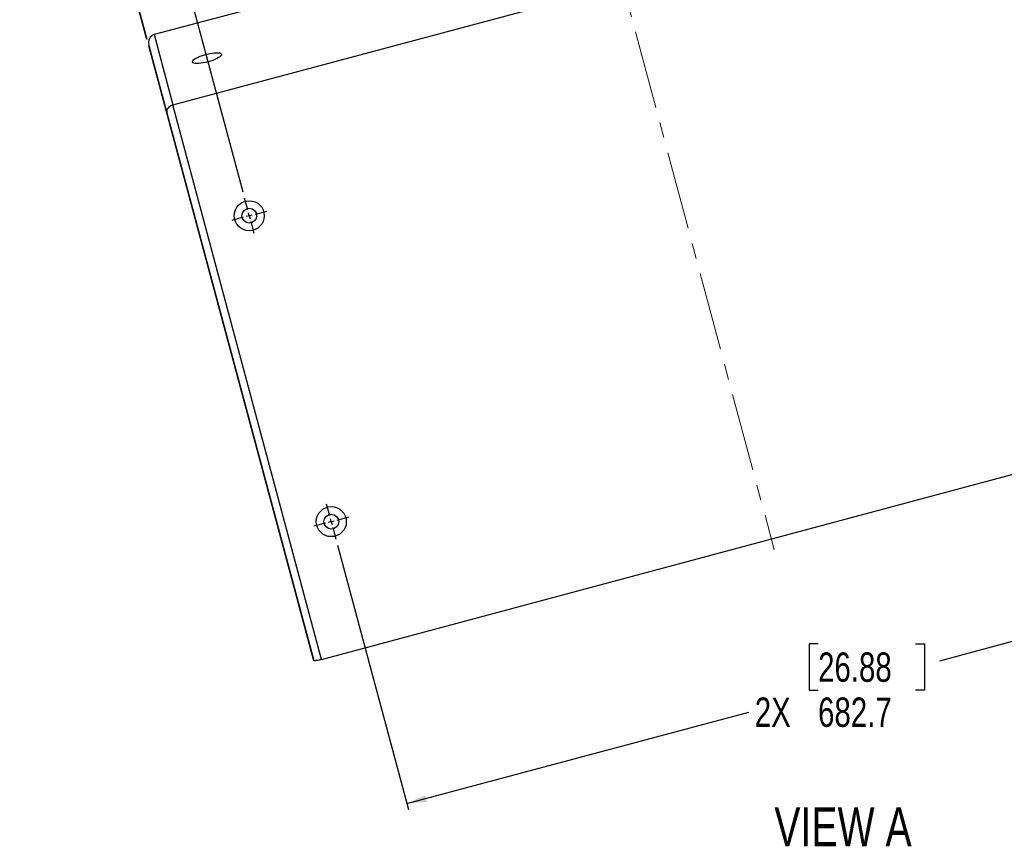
# Model space of a CAD drawing. Header units: millimetres. Extents: x 0 to 4205, y 0 to 2970.
# Tile 24 of 34: x 1549 to 2348, y 1761 to 2433. Entities that reach past the tile are written whole.
import ezdxf

# ---------------------------------------------------------------- set-up
doc = ezdxf.new("R2010")
doc.units = ezdxf.units.MM
doc.header["$LTSCALE"] = 5
doc.linetypes.add('CENTERX2', pattern=[20.32, 12.7, -2.54, 2.54, -2.54])
doc.layers.add('SLD-0', color=7, linetype='Continuous')
doc.styles.add('SLDTEXTSTYLE0', font='TXT', dxfattribs={"width": 0.75})
doc.dimstyles.new('SLDDIMSTYLE0', dxfattribs={"dimtxt": 23.8125, "dimasz": 16, "dimexe": 0, "dimexo": 0.0625, "dimgap": 5.953125, "dimtad": 0, "dimtih": 1, "dimtoh": 1, "dimdec": 1, "dimrnd": 1e-09, "dimzin": 12, "dimdsep": 46, "dimtxsty": 'SLDTEXTSTYLE0', "dimsah": 1, "dimcen": 0.09, "dimadec": 0, "dimazin": 3, "dimtfac": 1, "dimtdec": 1, "dimtofl": 0, "dimtmove": 0, "dimatfit": 3, "dimfxl": 1, "dimfrac": 2, "dimtolj": 1, "dimtzin": 12, "dimarcsym": 0})
doc.dimstyles.new('SLDDIMSTYLE1', dxfattribs={"dimtxt": 23.8125, "dimasz": 16, "dimexe": 0, "dimexo": 0.0625, "dimgap": 5.953125, "dimtad": 0, "dimtih": 1, "dimtoh": 1, "dimdec": 1, "dimrnd": 1e-09, "dimzin": 12, "dimdsep": 46, "dimtxsty": 'SLDTEXTSTYLE0', "dimsah": 1, "dimcen": 0.09, "dimadec": 0, "dimazin": 3, "dimtfac": 1, "dimtdec": 1, "dimtmove": 0, "dimatfit": 0, "dimfxl": 1, "dimfrac": 2, "dimtolj": 1, "dimtzin": 12, "dimarcsym": 0})

# ---------------------------------------------------------------- blocks, each defined once
blk = doc.blocks.new('_D_27')
at = {"layer": 'SLD-0', "color": 7, "transparency": 16777216}
for p, q in [((1729.83, 2812.13), (1722.59, 2812.13)), ((1722.59, 2812.13), (1722.59, 2774.29)), ((1791.39, 2812.13), (1798.63, 2812.13)), ((1798.63, 2812.13), (1798.63, 2774.29)), ((1722.59, 2774.29), (1729.83, 2774.29)), ((1798.63, 2774.29), (1791.39, 2774.29)), ((1619.79, 2704.79), (1742.67, 2737.71)), ((1730.3, 2292.38), (1618.5, 2709.62)), ((1578.04, 2693.6), (1549.06, 2685.84)), ((1652.31, 2416.42), (1576.75, 2698.43))]:
    blk.add_line(p, q, dxfattribs=at)
for points in [[(1619.79, 2704.79), (1635.96, 2706.27), (1634.54, 2711.58)], [(1578.04, 2693.6), (1561.87, 2692.11), (1563.3, 2686.8)]]:
    blk.add_solid(points, dxfattribs=at)
at = {"layer": 'SLD-0', "color": 7, "transparency": 16777216, "attachment_point": 1, "style": 'SLDTEXTSTYLE0'}
for s, insert, char_height in [('1.70', (1729.83, 2804.99), 23.812), ('2X', (1678.43, 2768.41), 23.812), ('43.2', (1729.83, 2768.41), 23.812), ('OUTDOOR MODELS', (1805.87, 2768.41), 23.8125)]:
    blk.add_mtext(s, dxfattribs=dict(at, insert=insert, char_height=char_height))
blk = doc.blocks.new('_D_28')
at = {"layer": 'SLD-0', "color": 7, "transparency": 16777216}
for p, q in [((1747.74, 2688.14), (1740.49, 2688.14)), ((1740.49, 2688.14), (1740.49, 2650.3)), ((1809.3, 2688.14), (1816.54, 2688.14)), ((1816.54, 2688.14), (1816.54, 2650.3)), ((1740.49, 2650.3), (1747.74, 2650.3)), ((1816.54, 2650.3), (1809.3, 2650.3)), ((1654.47, 2575.38), (1797.56, 2613.72)), ((1730.3, 2292.38), (1653.17, 2580.21)), ((1652.6, 2416.5), (1611.71, 2569.1)), ((1613, 2564.27), (1584.03, 2556.51))]:
    blk.add_line(p, q, dxfattribs=at)
for points in [[(1654.47, 2575.38), (1670.63, 2576.87), (1669.21, 2582.18)], [(1613, 2564.27), (1596.84, 2562.79), (1598.26, 2557.48)]]:
    blk.add_solid(points, dxfattribs=at)
at = {"layer": 'SLD-0', "color": 7, "transparency": 16777216, "attachment_point": 1, "style": 'SLDTEXTSTYLE0'}
for s, insert, char_height in [('1.69', (1747.74, 2681), 23.812), ('2X', (1696.34, 2644.42), 23.812), ('42.9', (1747.74, 2644.42), 23.812), ('STANDARD & PI MODELS', (1823.78, 2644.42), 23.8125)]:
    blk.add_mtext(s, dxfattribs=dict(at, insert=insert, char_height=char_height))
blk = doc.blocks.new('_D_31')
at = {"layer": 'SLD-0', "color": 7, "transparency": 16777216}
for p, q in [((2466.49, 2182.63), (2524.04, 1967.85)), ((1807.05, 2005.93), (1864.6, 1791.16)), ((2522.74, 1972.68), (2295.49, 1911.79)), ((2197.03, 1925.86), (2189.79, 1925.86)), ((2189.79, 1925.86), (2189.79, 1888.03)), ((2276.18, 1925.86), (2283.43, 1925.86)), ((2283.43, 1925.86), (2283.43, 1888.03)), ((2189.79, 1888.03), (2197.03, 1888.03)), ((2283.43, 1888.03), (2276.18, 1888.03)), ((1863.3, 1795.99), (2140.81, 1870.34))]:
    blk.add_line(p, q, dxfattribs=at)
for points in [[(2522.74, 1972.68), (2506.58, 1971.2), (2508, 1965.89)], [(1863.3, 1795.99), (1879.47, 1797.47), (1878.05, 1802.79)]]:
    blk.add_solid(points, dxfattribs=at)
at = {"layer": 'SLD-0', "color": 7, "transparency": 16777216, "char_height": 23.812, "attachment_point": 1, "style": 'SLDTEXTSTYLE0'}
for s, insert in [('26.88', (2197.03, 1918.72)), ('2X', (2145.63, 1882.14)), ('682.7', (2197.03, 1882.14))]:
    blk.add_mtext(s, dxfattribs=dict(at, insert=insert))
blk = doc.blocks.new('SW_CENTERMARKSYMBOL_10')
at = {"layer": 'SLD-0', "color": 0}
for p, q in [((-1.29, 4.83), (-3.8, 14.19)), ((0, 0), (-2.41, -0.65)), ((0, 0), (-0.65, 2.41)), ((0, 0), (2.41, 0.65)), ((0, 0), (0.65, -2.41)), ((4.83, 1.29), (14.19, 3.8)), ((-4.83, -1.29), (-14.19, -3.8)), ((1.29, -4.83), (3.8, -14.19))]:
    blk.add_line(p, q, dxfattribs=at)
blk = doc.blocks.new('SW_CENTERMARKSYMBOL_11')
at = {"layer": 'SLD-0', "color": 0}
for p, q in [((-1.29, 4.83), (-3.8, 14.19)), ((0, 0), (-2.41, -0.65)), ((0, 0), (-0.65, 2.41)), ((0, 0), (2.41, 0.65)), ((0, 0), (0.65, -2.41)), ((4.83, 1.29), (14.19, 3.8)), ((-4.83, -1.29), (-14.19, -3.8)), ((1.29, -4.83), (3.8, -14.19))]:
    blk.add_line(p, q, dxfattribs=at)

msp = doc.modelspace()

# ---------------------------------------------------------------- linework, layer by layer
at = {"color": 7, "linetype": 'Continuous', "lineweight": 25}
for p, q in [((2210.287343, 2568.407262), (1658.11373, 2420.452789)), ((1673.427026, 2363.30279), (2403.525169, 2558.931998)), ((1658.11373, 2420.452789), (1673.427026, 2363.30279)), ((1653.894016, 2411.666531), (1668.554518, 2356.952794)), ((1794.077026, 1913.030857), (1673.427026, 2363.30279)), ((1794.046441, 1913.145002), (1673.427026, 2363.30279)), ((1668.554518, 2356.952794), (1787.736601, 1912.159204)), ((1794.046441, 1913.145002), (2524.144584, 2108.77421))]:
    msp.add_line(p, q, dxfattribs=at)
at = {"color": 7, "linetype": 'Continuous', "lineweight": 25, "flags": 128}
msp.add_lwpolyline([(1701.916821, 2398.296363), (1699.91481, 2397.806916), (1697.946927, 2397.419243), (1696.069735, 2397.144483), (1694.337267, 2396.990549), (1692.799313, 2396.961854), (1691.500195, 2397.059247), (1690.477261, 2397.279918), (1689.759918, 2397.617513), (1689.36879, 2398.062316), (1689.315197, 2398.601551), (1689.600588, 2399.219679), (1690.216827, 2399.898938), (1691.146135, 2400.619772), (1692.361795, 2401.361451), (1693.828858, 2402.102642), (1695.505092, 2402.822017), (1697.342294, 2403.498884), (1699.287615, 2404.113774), (1701.285076, 2404.648992), (1703.27716, 2405.089127), (1705.206658, 2405.421543), (1707.018006, 2405.636664), (1708.659115, 2405.728305), (1710.082805, 2405.693838), (1711.248026, 2405.534231), (1712.121334, 2405.254095), (1712.677554, 2404.861476), (1712.900701, 2404.367673), (1712.784433, 2403.786913), (1712.331937, 2403.13586), (1711.556385, 2402.433287), (1710.480013, 2401.699383), (1709.133815, 2400.955272), (1707.556487, 2400.222349), (1705.793411, 2399.521702), (1703.89528, 2398.87348), (1701.916821, 2398.296363)], dxfattribs=at)
at = {"color": 7, "linetype": 'Continuous', "lineweight": 25}
for centre, radius in [((1735.392635, 2273.362862), 12.192), ((1735.392635, 2273.362862), 5.9944), ((1801.954423, 2024.950887), 12.192), ((1801.954423, 2024.950887), 5.9944)]:
    msp.add_circle(centre, radius, dxfattribs=at)
for centre, major_axis, ratio, start_param, end_param in [((1660.027643, 2413.310031), (-1.913897, 7.142762), 0.8587194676, 0, 1.5707963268), ((1674.688144, 2358.596295), (6.133629, 1.643501), 0.767326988, 1.5707963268, 3.1415926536)]:
    msp.add_ellipse(centre, major_axis=major_axis, ratio=ratio, start_param=start_param, end_param=end_param, dxfattribs=at)
msp.add_open_spline([(1794.077026, 1913.030857), (1793.389169, 1912.855449), (1792.013511, 1912.504648), (1790.149726, 1912.144405), (1788.7108, 1911.965334), (1787.901955, 1911.982084), (1787.784317, 1912.108093), (1787.736601, 1912.159204)], degree=3, knots=[0, 0, 0, 0, 0.2126187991, 0.425219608, 0.6385285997, 0.853383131, 1, 1, 1, 1], dxfattribs=at)
at = {"layer": 'SLD-0', "color": 7, "linetype": 'CENTERX2', "lineweight": 18}
msp.add_line((2022.488516, 2520.783891), (2161.507485, 2001.958036), dxfattribs=at)
at = {"layer": 'SLD-0', "color": 7}
msp.add_line((1653.604236, 2411.588885), (1787.446824, 1912.081546), dxfattribs=at)

# ---------------------------------------------------------------- block references
for name, p in [('SW_CENTERMARKSYMBOL_10', (1735.392635, 2273.362862)), ('SW_CENTERMARKSYMBOL_11', (1801.954423, 2024.950887))]:
    msp.add_blockref(name, p, dxfattribs=at)

# ---------------------------------------------------------------- texts
at = {"layer": 'SLD-0', "insert": (2217.235841, 1793.065283), "char_height": 31.75, "attachment_point": 2, "style": 'SLDTEXTSTYLE0'}
msp.add_mtext('VIEW A', dxfattribs=at)

# ---------------------------------------------------------------- dimensions: what is measured, and where the dimension line sits
at = {"layer": 'SLD-0', "color": 7}
for base, p1, p2, text, dimstyle, picture, middle in [((1619.792808, 2704.78729), (1653.604236, 2411.588885), (1731.590066, 2287.554244), '2X<>OUTDOOR MODELS', 'SLDDIMSTYLE1', '_D_27', (1890.541284, 2777.334125)), ((1654.466387, 2575.383732), (1653.894014, 2411.66653), (1731.590066, 2287.554244), '2X<>STANDARD & PI MODELS', 'SLDDIMSTYLE1', '_D_28', (1945.425421, 2653.34597)), ((2522.743546, 1972.684144), (1805.756993, 2010.759505), (2465.195714, 2187.455578), '2X<>', 'SLDDIMSTYLE0', '_D_31', (2218.150858, 1891.068779))]:
    dim = msp.add_linear_dim(base=base, p1=p1, p2=p2, angle=15, text=text, dimstyle=dimstyle, dxfattribs=at)
    dim.commit()
    dim.dimension.update_dxf_attribs({"geometry": picture, "text_midpoint": middle, "dimtype": 160})

doc.saveas('drawing.dxf')
